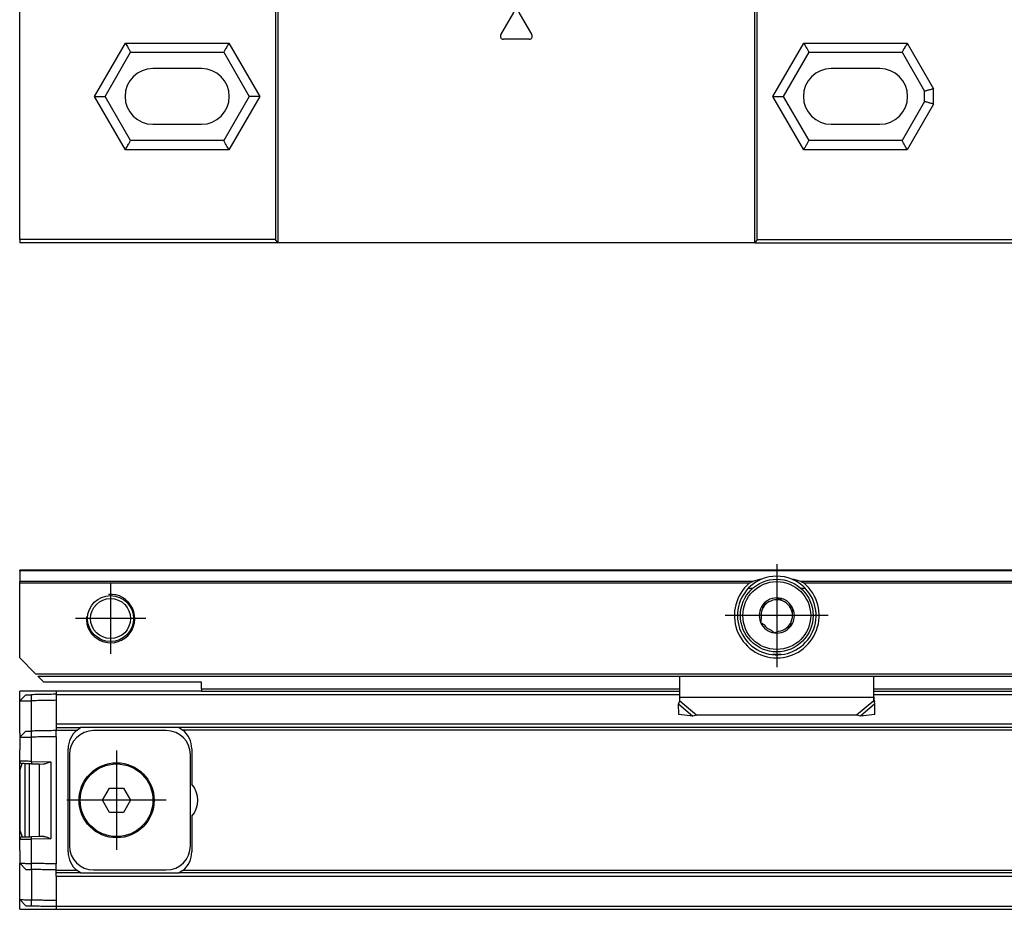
# Model space of a CAD drawing. Header units: millimetres. Extents: x -418 to 1275, y -151 to 443.
# Tile 34 of 47: x 552 to 633, y -51 to 23. Entities that reach past the tile are written whole.
import ezdxf

# ---------------------------------------------------------------- set-up
doc = ezdxf.new("R2010")
doc.units = ezdxf.units.MM
doc.linetypes.add('DOT_CENTER', pattern=[14, 12, -1, 0, -1])
doc.layers.add('1', color=7, linetype='Continuous')

# ---------------------------------------------------------------- blocks, each defined once
blk = doc.blocks.new('CABEZA_RANURADA_REGLA_SV2__29', base_point=(552.1, 4.152))
at = {"color": 7, "linetype": 'Continuous'}
for p, q in [((578.403, 26.252), (578.893, 25.763)), ((585.504, 25.842), (585.094, 26.252)), ((627.697, 26.252), (627.287, 25.842)), ((633.884, 25.763), (634.373, 26.252)), ((552.1, 25.252), (573.227, 25.252)), ((552.1, 25.252), (552.1, 24.447)), ((573.4, 25.252), (573.227, 25.252)), ((573.227, 25.252), (573.227, 4.452)), ((578.466, 25.252), (573.4, 25.252)), ((573.4, 25.252), (573.4, 4.152)), ((578.881, 25.252), (578.466, 25.252)), ((585.503, 25.252), (578.881, 25.252)), ((612.8, 25.252), (585.503, 25.252)), ((612.973, 25.252), (612.8, 25.252)), ((612.8, 4.152), (612.8, 25.252)), ((612.973, 25.252), (627.288, 25.252)), ((612.973, 4.452), (612.973, 25.252)), ((627.288, 25.252), (633.894, 25.252)), ((633.894, 25.252), (634.301, 25.253)), ((634.301, 25.253), (645.1, 25.252)), ((645.1, 25.252), (645.1, 4.452)), ((552.1, 24.247), (552.1, 24.447)), ((552.1, 4.452), (552.1, 24.247)), ((559.153, 16.252), (561.261, 19.902)), ((561.261, 19.902), (568.939, 19.902)), ((568.939, 19.902), (571.047, 16.252)), ((615.153, 16.252), (617.261, 19.902)), ((617.261, 19.902), (624.939, 19.902)), ((624.939, 19.902), (626.8, 16.68)), ((567.1, 18.552), (563.1, 18.552)), ((623.1, 18.552), (619.1, 18.552)), ((626.8, 15.825), (626.8, 16.68)), ((561.261, 12.602), (559.153, 16.252)), ((571.047, 16.252), (568.939, 12.602)), ((617.261, 12.602), (615.153, 16.252)), ((626.8, 15.825), (624.939, 12.602)), ((563.1, 13.952), (567.1, 13.952)), ((619.1, 13.952), (623.1, 13.952)), ((568.939, 12.602), (561.261, 12.602)), ((624.939, 12.602), (617.261, 12.602)), ((573.227, 4.452), (552.1, 4.452)), ((552.1, 4.452), (552.1, 4.152)), ((573.4, 4.152), (552.1, 4.152)), ((573.4, 4.152), (573.227, 4.452)), ((612.8, 4.152), (573.4, 4.152)), ((612.973, 4.452), (612.8, 4.152)), ((612.8, 4.152), (645.1, 4.152)), ((612.973, 4.452), (645.1, 4.452)), ((645.1, 4.152), (645.1, 4.452))]:
    blk.add_line(p, q, dxfattribs=at)
at = {"color": 3, "linetype": 'Continuous'}
for p, q in [((578.561, 26.252), (578.971, 25.842)), ((633.804, 25.842), (634.215, 26.252)), ((585.504, 25.842), (578.971, 25.842)), ((585.549, 25.752), (627.242, 25.752)), ((627.287, 25.842), (633.804, 25.842)), ((591.817, 21.339), (592.883, 23.187)), ((593.317, 23.187), (594.383, 21.339)), ((558.287, 16.252), (560.828, 20.652)), ((560.828, 20.652), (569.372, 20.652)), ((569.372, 20.652), (571.913, 16.252)), ((594.167, 20.964), (592.033, 20.964)), ((614.287, 16.252), (616.828, 20.652)), ((616.828, 20.652), (625.372, 20.652)), ((625.372, 20.652), (627.55, 16.881)), ((627.55, 15.624), (627.55, 16.881)), ((560.828, 11.852), (558.287, 16.252)), ((571.913, 16.252), (569.372, 11.852)), ((616.828, 11.852), (614.287, 16.252)), ((627.55, 15.624), (625.372, 11.852)), ((569.372, 11.852), (560.828, 11.852)), ((625.372, 11.852), (616.828, 11.852))]:
    blk.add_line(p, q, dxfattribs=at)
at = {"color": 7, "linetype": 'Continuous'}
for centre, radius, start, end in [((585.419, 25.744), 0.131, 3.7675, 48.98543), ((627.372, 25.744), 0.13, 131.01243, 176.2306), ((563.1, 16.252), 2.3, 90, 270), ((567.1, 16.252), 2.3, 270, 90), ((619.1, 16.252), 2.3, 90, 270), ((623.1, 16.252), 2.3, 270, 90)]:
    blk.add_arc(centre, radius, start, end, dxfattribs=at)
at = {"color": 3, "linetype": 'Continuous'}
for centre, start, end in [((593.1, 23.062), 30, 150), ((592.033, 21.214), 150, 270), ((594.167, 21.214), 270, 30)]:
    blk.add_arc(centre, 0.25, start, end, dxfattribs=at)
at = {"color": 7, "linetype": 'Continuous'}
for points, knots in [([(578.466, 25.252), (578.49, 25.256), (578.557, 25.265), (578.671, 25.318), (578.788, 25.414), (578.873, 25.542), (578.913, 25.648), (578.915, 25.726), (578.899, 25.752), (578.893, 25.763)], [0, 0, 0, 0, 0.0741165, 0.2021672, 0.3703056, 0.5215738, 0.6576733, 0.7087043, 0.7462659, 0.7462659, 0.7462659, 0.7462659]), ([(585.549, 25.752), (585.549, 25.687), (585.548, 25.569), (585.535, 25.417), (585.532, 25.311), (585.509, 25.265), (585.503, 25.252)], [0, 0, 0, 0, 0.1945783, 0.3538246, 0.4620183, 0.5052321, 0.5052321, 0.5052321, 0.5052321]), ([(627.288, 25.252), (627.282, 25.265), (627.259, 25.311), (627.256, 25.417), (627.243, 25.569), (627.242, 25.687), (627.242, 25.752)], [0, 0, 0, 0, 0.0431727, 0.1513554, 0.3105983, 0.5051762, 0.5051762, 0.5051762, 0.5051762]), ([(633.884, 25.763), (633.875, 25.743), (633.85, 25.689), (633.882, 25.597), (633.928, 25.504), (634.002, 25.403), (634.106, 25.317), (634.217, 25.267), (634.28, 25.256), (634.301, 25.253)], [0, 0, 0, 0, 0.0617855, 0.1752028, 0.2702151, 0.3767851, 0.5459811, 0.6710063, 0.736098, 0.736098, 0.736098, 0.736098]), ([(560.828, 20.652), (560.851, 20.612), (560.906, 20.517), (560.985, 20.379), (561.064, 20.242), (561.132, 20.125), (561.197, 20.012), (561.239, 19.939), (561.261, 19.902)], [0, 0, 0, 0, 0.1387235, 0.3314136, 0.4767643, 0.6123724, 0.7391989, 0.8660254, 0.8660254, 0.8660254, 0.8660254]), ([(569.372, 20.652), (569.344, 20.604), (569.289, 20.508), (569.206, 20.364), (569.132, 20.235), (569.064, 20.118), (569.003, 20.012), (568.961, 19.939), (568.939, 19.902)], [0, 0, 0, 0, 0.1685037, 0.3314136, 0.5008844, 0.6123724, 0.7391989, 0.8660254, 0.8660254, 0.8660254, 0.8660254]), ([(616.828, 20.652), (616.856, 20.604), (616.911, 20.508), (616.995, 20.362), (617.07, 20.233), (617.137, 20.116), (617.197, 20.012), (617.239, 19.939), (617.261, 19.902)], [0, 0, 0, 0, 0.1679199, 0.3314136, 0.5077583, 0.6123724, 0.7391989, 0.8660254, 0.8660254, 0.8660254, 0.8660254]), ([(625.372, 20.652), (625.34, 20.596), (625.285, 20.501), (625.2, 20.354), (625.13, 20.233), (625.062, 20.115), (625.003, 20.012), (624.961, 19.939), (624.939, 19.902)], [0, 0, 0, 0, 0.1945586, 0.3314136, 0.5096969, 0.6123724, 0.7391989, 0.8660254, 0.8660254, 0.8660254, 0.8660254]), ([(627.55, 16.881), (627.501, 16.868), (627.405, 16.842), (627.266, 16.805), (627.139, 16.771), (627.021, 16.739), (626.91, 16.709), (626.837, 16.69), (626.8, 16.68)], [0, 0, 0, 0, 0.1519158, 0.2971373, 0.4317703, 0.5490381, 0.6627476, 0.7764571, 0.7764571, 0.7764571, 0.7764571]), ([(558.287, 16.252), (558.344, 16.252), (558.454, 16.252), (558.606, 16.252), (558.754, 16.252), (558.89, 16.252), (559.026, 16.252), (559.111, 16.252), (559.153, 16.252)], [0, 0, 0, 0, 0.1688099, 0.3314136, 0.4564809, 0.6123724, 0.7391989, 0.8660254, 0.8660254, 0.8660254, 0.8660254]), ([(571.913, 16.252), (571.846, 16.252), (571.736, 16.252), (571.584, 16.252), (571.446, 16.252), (571.31, 16.252), (571.174, 16.252), (571.089, 16.252), (571.047, 16.252)], [0, 0, 0, 0, 0.1989204, 0.3314136, 0.4561855, 0.6123724, 0.7391989, 0.8660254, 0.8660254, 0.8660254, 0.8660254]), ([(614.287, 16.252), (614.353, 16.252), (614.464, 16.252), (614.615, 16.252), (614.754, 16.252), (614.89, 16.252), (615.026, 16.252), (615.111, 16.252), (615.153, 16.252)], [0, 0, 0, 0, 0.1976792, 0.3314136, 0.4553941, 0.6123724, 0.7391989, 0.8660254, 0.8660254, 0.8660254, 0.8660254]), ([(627.55, 15.624), (627.51, 15.635), (627.414, 15.661), (627.282, 15.696), (627.146, 15.733), (627.028, 15.764), (626.91, 15.796), (626.837, 15.815), (626.8, 15.825)], [0, 0, 0, 0, 0.1250609, 0.2971373, 0.4095104, 0.5490381, 0.6627476, 0.7764571, 0.7764571, 0.7764571, 0.7764571]), ([(560.828, 11.852), (560.851, 11.893), (560.906, 11.989), (560.993, 12.139), (561.071, 12.275), (561.139, 12.392), (561.197, 12.493), (561.239, 12.566), (561.261, 12.602)], [0, 0, 0, 0, 0.1419187, 0.3314136, 0.518438, 0.6123724, 0.7391989, 0.8660254, 0.8660254, 0.8660254, 0.8660254]), ([(569.372, 11.852), (569.349, 11.893), (569.294, 11.989), (569.214, 12.127), (569.135, 12.263), (569.067, 12.381), (569.003, 12.493), (568.961, 12.566), (568.939, 12.602)], [0, 0, 0, 0, 0.1417123, 0.3314136, 0.4783543, 0.6123724, 0.7391989, 0.8660254, 0.8660254, 0.8660254, 0.8660254]), ([(616.828, 11.852), (616.861, 11.911), (616.916, 12.006), (617.001, 12.153), (617.07, 12.272), (617.138, 12.39), (617.197, 12.493), (617.239, 12.566), (617.261, 12.602)], [0, 0, 0, 0, 0.2015267, 0.3314136, 0.5096719, 0.6123724, 0.7391989, 0.8660254, 0.8660254, 0.8660254, 0.8660254]), ([(625.372, 11.852), (625.344, 11.902), (625.289, 11.998), (625.213, 12.129), (625.139, 12.256), (625.071, 12.374), (625.003, 12.493), (624.961, 12.566), (624.939, 12.602)], [0, 0, 0, 0, 0.1713683, 0.3314136, 0.4554033, 0.6123724, 0.7391989, 0.8660254, 0.8660254, 0.8660254, 0.8660254])]:
    blk.add_open_spline(points, degree=3, knots=knots, dxfattribs=at)
at = {"color": 3, "linetype": 'Continuous'}
for points, knots in [([(578.881, 25.252), (578.895, 25.268), (578.941, 25.316), (578.952, 25.454), (578.975, 25.632), (578.972, 25.77), (578.971, 25.842)], [0, 0, 0, 0, 0.0612673, 0.1973464, 0.391351, 0.6083017, 0.6083017, 0.6083017, 0.6083017]), ([(578.971, 25.842), (578.961, 25.832), (578.942, 25.813), (578.916, 25.787), (578.901, 25.771), (578.894, 25.764), (578.893, 25.763)], [0, 0, 0, 0, 0.044392, 0.080644, 0.1079609, 0.1118633, 0.1118633, 0.1118633, 0.1118633]), ([(633.804, 25.842), (633.803, 25.769), (633.801, 25.632), (633.823, 25.454), (633.834, 25.316), (633.88, 25.268), (633.894, 25.252)], [0, 0, 0, 0, 0.2168263, 0.4106589, 0.5465665, 0.6076479, 0.6076479, 0.6076479, 0.6076479]), ([(633.884, 25.763), (633.881, 25.765), (633.876, 25.77), (633.859, 25.787), (633.835, 25.811), (633.814, 25.833), (633.804, 25.842)], [0, 0, 0, 0, 0.0104252, 0.0208504, 0.0727862, 0.1120602, 0.1120602, 0.1120602, 0.1120602])]:
    blk.add_open_spline(points, degree=3, knots=knots, dxfattribs=at)
blk = doc.blocks.new('REGLA_SV2-570mm__31', base_point=(552.1, 4.152))
blk.add_blockref('CABEZA_RANURADA_REGLA_SV2__29', (552.1, 4.152))
blk = doc.blocks.new('Front6', base_point=(639.6, 32.25))
blk.add_blockref('REGLA_SV2-570mm__31', (552.1, 4.152))
blk = doc.blocks.new('CABEZA_RANURADA_REGLA_SV2__52', base_point=(552.1, -50.848))
at = {"color": 7, "linetype": 'Continuous'}
for p, q in [((555.1, -32.848), (552.1, -32.848)), ((552.1, -33.65), (552.1, -32.848)), ((560.828, -32.848), (555.1, -32.848)), ((567.1, -32.848), (560.828, -32.848)), ((567.1, -32.848), (573.227, -32.848)), ((622.6, -32.848), (645.1, -32.848)), ((552.1, -36.298), (552.1, -33.65)), ((552.1, -38.623), (552.1, -37.698)), ((552.1, -45.072), (552.1, -38.623)), ((552.1, -45.998), (552.1, -45.072)), ((552.1, -50.045), (552.1, -47.398)), ((552.1, -50.848), (552.1, -50.045)), ((552.1, -50.848), (555.1, -50.848)), ((555.1, -50.848), (573.227, -50.848)), ((612.973, -50.848), (645.1, -50.848))]:
    blk.add_line(p, q, dxfattribs=at)
blk = doc.blocks.new('REGLA_SV2-570__53', base_point=(552.1, -50.848))
at = {"color": 7, "linetype": 'Continuous'}
for p, q in [((552.1, -33.65), (552.6, -33.141)), ((560.828, -32.848), (555.1, -32.848)), ((555.1, -32.848), (555.1, -33.098)), ((555.1, -33.098), (555.1, -33.116)), ((555.1, -33.116), (555.1, -33.598)), ((567.1, -32.848), (560.828, -32.848)), ((567.1, -32.848), (573.227, -32.848)), ((573.227, -32.848), (606.6, -32.848)), ((622.6, -32.848), (645.1, -32.848)), ((552.1, -36.298), (552.1, -33.65)), ((555.1, -33.598), (555.1, -35.579)), ((555.1, -35.579), (555.1, -35.848)), ((552.6, -36.141), (552.1, -36.65)), ((552.1, -36.298), (552.1, -36.65)), ((555.1, -35.848), (557.132, -35.848)), ((555.1, -35.848), (555.1, -36.048)), ((555.1, -36.098), (555.1, -36.048)), ((555.1, -36.598), (555.1, -36.098)), ((556.836, -36.048), (557.132, -35.848)), ((565.268, -35.848), (557.132, -35.848)), ((564.2, -36.098), (558.2, -36.098)), ((565.268, -35.848), (565.564, -36.048)), ((1213.932, -35.848), (565.268, -35.848)), ((552.1, -36.65), (552.1, -37.698)), ((552.1, -38.623), (552.1, -37.698)), ((556.1, -46.098), (556.1, -37.598)), ((556.2, -38.098), (556.2, -45.598)), ((566.2, -45.598), (566.2, -38.098)), ((566.3, -37.598), (566.3, -40.525)), ((552.1, -45.072), (552.1, -38.623)), ((552.15, -39.298), (552.297, -38.823)), ((552.55, -44.868), (552.55, -38.827)), ((552.9, -41.848), (552.9, -38.834)), ((553.083, -38.837), (553.7, -38.848)), ((553.7, -38.848), (554.086, -38.854)), ((553.7, -38.848), (553.7, -44.848)), ((552.15, -44.398), (552.15, -39.298)), ((558.945, -41.848), (559.523, -40.848)), ((559.523, -40.848), (560.677, -40.848)), ((560.677, -40.848), (561.255, -41.848)), ((552.9, -44.861), (552.9, -41.848)), ((559.523, -42.848), (558.945, -41.848)), ((561.255, -41.848), (560.677, -42.848)), ((560.677, -42.848), (559.523, -42.848)), ((566.3, -43.17), (566.3, -46.098)), ((552.15, -44.398), (552.297, -44.872)), ((552.1, -45.998), (552.1, -45.072)), ((553.7, -44.848), (553.083, -44.858)), ((554.086, -44.841), (553.7, -44.848)), ((552.1, -45.998), (552.1, -47.045)), ((552.1, -47.045), (552.6, -47.554)), ((552.1, -47.398), (552.1, -47.045)), ((555.1, -47.598), (555.1, -47.097)), ((552.1, -50.045), (552.1, -47.398)), ((555.1, -47.647), (555.1, -47.598)), ((555.1, -47.848), (555.1, -47.647)), ((555.1, -48.116), (555.1, -47.848)), ((557.132, -47.848), (555.1, -47.848)), ((557.132, -47.848), (556.836, -47.648)), ((557.132, -47.848), (565.268, -47.848)), ((558.2, -47.598), (564.2, -47.598)), ((565.564, -47.648), (565.268, -47.848)), ((1213.932, -47.848), (565.268, -47.848)), ((555.1, -48.116), (555.1, -50.097)), ((552.6, -50.554), (552.1, -50.045)), ((555.1, -50.097), (555.1, -50.579)), ((555.1, -50.579), (555.1, -50.598)), ((555.1, -50.598), (555.1, -50.848)), ((555.1, -50.848), (573.227, -50.848)), ((573.227, -50.848), (612.973, -50.848)), ((612.973, -50.848), (645.1, -50.848))]:
    blk.add_line(p, q, dxfattribs=at)
at = {"color": 3, "linetype": 'Continuous'}
for p, q in [((553.083, -33.633), (553.086, -33.133)), ((555.1, -33.116), (606.6, -33.116)), ((622.6, -33.116), (826.6, -33.116)), ((553.086, -36.133), (553.083, -33.633)), ((1224.1, -35.579), (555.1, -35.579)), ((553.083, -36.633), (553.086, -36.133)), ((555.1, -36.048), (556.836, -36.048)), ((1213.636, -36.048), (565.564, -36.048)), ((553.083, -38.637), (553.083, -36.633)), ((555.1, -36.598), (555.1, -47.097)), ((553.083, -38.637), (554.683, -38.665)), ((554.683, -38.665), (554.683, -45.03)), ((554.683, -45.03), (553.083, -45.058)), ((553.083, -47.062), (553.083, -45.058)), ((553.083, -47.562), (553.083, -47.062)), ((553.083, -47.562), (553.083, -50.062)), ((556.836, -47.648), (555.1, -47.647)), ((1213.636, -47.648), (565.564, -47.648)), ((555.1, -48.116), (1224.1, -48.116)), ((553.086, -50.562), (553.083, -50.062)), ((555.1, -50.579), (1224.1, -50.579))]:
    blk.add_line(p, q, dxfattribs=at)
at = {"color": 7, "linetype": 'Continuous'}
for radius in [3.1, 3]:
    blk.add_circle((560.1, -41.848), radius, dxfattribs=at)
for centre, radius, start, end in [((558.1, -37.598), 2, 129.19497, 180), ((558.2, -38.098), 2, 90, 180), ((564.2, -38.098), 2, 0, 90), ((564.3, -37.598), 2, 0, 50.80503), ((552.3, -38.623), 0.2, 179.99999, 269.00001), ((564.8, -41.848), 2, 318.59038, 41.40962), ((552.3, -45.072), 0.2, 91.00001, 179.99999), ((558.1, -46.098), 2, 180, 230.80503), ((558.2, -45.598), 2, 180, 270), ((564.2, -45.598), 2, 270, 0), ((564.3, -46.098), 2, 309.19497, 0)]:
    blk.add_arc(centre, radius, start, end, dxfattribs=at)
for points, knots in [([(552.6, -33.141), (552.624, -33.141), (552.671, -33.14), (552.772, -33.138), (552.911, -33.136), (553.026, -33.134), (553.086, -33.133)], [0, 0, 0, 0, 0.0707996, 0.1415992, 0.3052437, 0.4859085, 0.4859085, 0.4859085, 0.4859085]), ([(555.1, -33.098), (554.933, -33.1), (554.6, -33.106), (554.097, -33.115), (553.592, -33.124), (553.254, -33.13), (553.086, -33.133)], [0, 0, 0, 0, 0.500077, 1.000155, 1.508556, 2.014552, 2.014552, 2.014552, 2.014552]), ([(552.1, -33.65), (552.103, -33.65), (552.116, -33.65), (552.149, -33.649), (552.207, -33.648), (552.291, -33.647), (552.421, -33.644), (552.598, -33.641), (552.784, -33.638), (552.949, -33.635), (553.038, -33.634), (553.083, -33.633)], [0, 0, 0, 0, 0.0098667, 0.0394104, 0.0991166, 0.1836211, 0.2910939, 0.4876034, 0.7157254, 0.8481137, 0.9826962, 0.9826962, 0.9826962, 0.9826962]), ([(555.1, -33.598), (554.933, -33.6), (554.6, -33.606), (554.097, -33.615), (553.591, -33.624), (553.252, -33.63), (553.083, -33.633)], [0, 0, 0, 0, 0.500077, 1.000155, 1.508957, 2.017759, 2.017759, 2.017759, 2.017759]), ([(552.6, -36.141), (552.624, -36.141), (552.671, -36.14), (552.772, -36.138), (552.91, -36.136), (553.025, -36.134), (553.086, -36.133)], [0, 0, 0, 0, 0.0707985, 0.1415971, 0.3032069, 0.4859063, 0.4859063, 0.4859063, 0.4859063]), ([(555.1, -36.098), (554.933, -36.1), (554.6, -36.106), (554.097, -36.115), (553.592, -36.124), (553.254, -36.13), (553.086, -36.133)], [0, 0, 0, 0, 0.500077, 1.000155, 1.508556, 2.014552, 2.014552, 2.014552, 2.014552]), ([(552.1, -36.65), (552.103, -36.65), (552.116, -36.65), (552.149, -36.649), (552.207, -36.648), (552.291, -36.647), (552.421, -36.644), (552.598, -36.641), (552.784, -36.638), (552.949, -36.635), (553.038, -36.634), (553.083, -36.633)], [0, 0, 0, 0, 0.0098667, 0.0394104, 0.0991166, 0.1836211, 0.2910939, 0.4876034, 0.7157254, 0.8481137, 0.9826962, 0.9826962, 0.9826962, 0.9826962]), ([(555.1, -36.598), (554.933, -36.6), (554.6, -36.606), (554.097, -36.615), (553.591, -36.624), (553.252, -36.63), (553.083, -36.633)], [0, 0, 0, 0, 0.500077, 1.000155, 1.508957, 2.017759, 2.017759, 2.017759, 2.017759]), ([(553.083, -38.837), (553.032, -38.836), (552.931, -38.834), (552.778, -38.831), (552.643, -38.829), (552.52, -38.827), (552.411, -38.825), (552.335, -38.824), (552.297, -38.823)], [0, 0, 0, 0, 0.1522312, 0.3018697, 0.4606566, 0.5564981, 0.671328, 0.7861578, 0.7861578, 0.7861578, 0.7861578]), ([(554.683, -38.665), (554.63, -38.687), (554.529, -38.731), (554.375, -38.791), (554.23, -38.842), (554.131, -38.85), (554.086, -38.854)], [0, 0, 0, 0, 0.170192, 0.3315351, 0.4953645, 0.6290857, 0.6290857, 0.6290857, 0.6290857]), ([(552.297, -44.872), (552.335, -44.871), (552.411, -44.87), (552.52, -44.868), (552.643, -44.866), (552.778, -44.864), (552.931, -44.861), (553.031, -44.859), (553.083, -44.858)], [0, 0, 0, 0, 0.1148298, 0.2296597, 0.3266436, 0.4842881, 0.6328633, 0.7861578, 0.7861578, 0.7861578, 0.7861578]), ([(554.086, -44.841), (554.131, -44.845), (554.23, -44.853), (554.375, -44.904), (554.529, -44.964), (554.63, -45.008), (554.683, -45.03)], [0, 0, 0, 0, 0.1337212, 0.2975506, 0.4588938, 0.6290857, 0.6290857, 0.6290857, 0.6290857]), ([(552.1, -47.045), (552.103, -47.045), (552.116, -47.045), (552.149, -47.046), (552.207, -47.047), (552.291, -47.048), (552.421, -47.051), (552.598, -47.054), (552.784, -47.057), (552.949, -47.06), (553.038, -47.061), (553.083, -47.062)], [0, 0, 0, 0, 0.0098667, 0.0394104, 0.0991166, 0.1836211, 0.2910939, 0.4876034, 0.7157254, 0.8481137, 0.9826962, 0.9826962, 0.9826962, 0.9826962]), ([(555.1, -47.097), (554.933, -47.095), (554.6, -47.089), (554.097, -47.08), (553.591, -47.071), (553.252, -47.065), (553.083, -47.062)], [0, 0, 0, 0, 0.500077, 1.000155, 1.508957, 2.017759, 2.017759, 2.017759, 2.017759]), ([(552.6, -47.554), (552.624, -47.554), (552.671, -47.555), (552.773, -47.557), (552.91, -47.559), (553.024, -47.561), (553.083, -47.562)], [0, 0, 0, 0, 0.0707985, 0.1415971, 0.3059877, 0.4826991, 0.4826991, 0.4826991, 0.4826991]), ([(555.1, -47.598), (554.933, -47.595), (554.6, -47.589), (554.097, -47.58), (553.591, -47.571), (553.252, -47.565), (553.083, -47.562)], [0, 0, 0, 0, 0.500077, 1.000155, 1.508957, 2.01776, 2.01776, 2.01776, 2.01776]), ([(552.1, -50.045), (552.103, -50.045), (552.116, -50.045), (552.149, -50.046), (552.207, -50.047), (552.291, -50.048), (552.421, -50.051), (552.598, -50.054), (552.784, -50.057), (552.949, -50.06), (553.038, -50.061), (553.083, -50.062)], [0, 0, 0, 0, 0.0098667, 0.0394104, 0.0991166, 0.1836211, 0.2910939, 0.4876034, 0.7157254, 0.8481137, 0.9826962, 0.9826962, 0.9826962, 0.9826962]), ([(553.083, -50.062), (553.252, -50.065), (553.591, -50.071), (554.097, -50.08), (554.6, -50.089), (554.933, -50.095), (555.1, -50.097)], [0, 0, 0, 0, 0.508802, 1.017604, 1.517682, 2.017759, 2.017759, 2.017759, 2.017759]), ([(552.6, -50.554), (552.624, -50.554), (552.671, -50.555), (552.773, -50.557), (552.912, -50.559), (553.026, -50.561), (553.086, -50.562)], [0, 0, 0, 0, 0.0707996, 0.1415992, 0.307533, 0.4859085, 0.4859085, 0.4859085, 0.4859085]), ([(553.086, -50.562), (553.254, -50.565), (553.592, -50.571), (554.097, -50.58), (554.6, -50.589), (554.933, -50.595), (555.1, -50.598)], [0, 0, 0, 0, 0.505996, 1.014397, 1.514475, 2.014552, 2.014552, 2.014552, 2.014552])]:
    blk.add_open_spline(points, degree=3, knots=knots, dxfattribs=at)
at = {"color": 3, "linetype": 'Continuous'}
for points, knots in [([(553.083, -38.637), (553.022, -38.636), (552.897, -38.634), (552.723, -38.632), (552.552, -38.629), (552.399, -38.627), (552.269, -38.625), (552.186, -38.624), (552.137, -38.624), (552.112, -38.623), (552.1, -38.623)], [0, 0, 0, 0, 0.1807492, 0.3773167, 0.5194186, 0.6955845, 0.8363962, 0.9083777, 0.9455105, 0.9826434, 0.9826434, 0.9826434, 0.9826434]), ([(553.083, -38.637), (553.082, -38.649), (553.082, -38.673), (553.081, -38.71), (553.081, -38.745), (553.081, -38.776), (553.081, -38.798), (553.081, -38.817), (553.082, -38.828), (553.082, -38.836), (553.083, -38.837)], [0, 0, 0, 0, 0.0363888, 0.0736028, 0.1094143, 0.1413872, 0.1661429, 0.176221, 0.19704, 0.2000142, 0.2000142, 0.2000142, 0.2000142]), ([(552.1, -45.072), (552.112, -45.072), (552.137, -45.071), (552.198, -45.071), (552.282, -45.069), (552.393, -45.068), (552.533, -45.066), (552.701, -45.064), (552.893, -45.061), (553.018, -45.059), (553.083, -45.058)], [0, 0, 0, 0, 0.0371329, 0.0742657, 0.1833418, 0.2870589, 0.4073989, 0.6053267, 0.7900387, 0.9826434, 0.9826434, 0.9826434, 0.9826434]), ([(553.083, -45.058), (553.082, -45.046), (553.082, -45.022), (553.081, -44.985), (553.081, -44.95), (553.081, -44.919), (553.081, -44.897), (553.081, -44.878), (553.082, -44.867), (553.082, -44.859), (553.083, -44.858)], [0, 0, 0, 0, 0.0363888, 0.0736028, 0.1094143, 0.1413872, 0.1661429, 0.176221, 0.19704, 0.2000142, 0.2000142, 0.2000142, 0.2000142])]:
    blk.add_open_spline(points, degree=3, knots=knots, dxfattribs=at)
at = {"layer": '1', "color": 2, "linetype": 'DOT_CENTER'}
for p, q in [((560.1, -37.748), (560.1, -45.948)), ((564.2, -41.848), (556, -41.848))]:
    blk.add_line(p, q, dxfattribs=at)
blk = doc.blocks.new('SOPORTE_SV2__54', base_point=(552.1, -34.907))
at = {"color": 7, "linetype": 'Continuous'}
for p, q in [((552.1, -22.906), (552.1, -22.848)), ((1227.1, -22.848), (552.1, -22.848)), ((552.1, -22.906), (552.1, -23.789)), ((552.1, -23.93), (552.1, -23.789)), ((552.1, -30.098), (552.1, -23.93)), ((612.253, -24.35), (612.613, -24.35)), ((616.587, -24.35), (616.945, -24.348)), ((553.406, -31.404), (552.1, -30.098)), ((553.6, -31.597), (1225.6, -31.597)), ((553.6, -31.597), (554.1, -32.098)), ((606.6, -33.339), (606.6, -31.597)), ((622.601, -33.339), (622.6, -31.597)), ((567.1, -32.098), (554.1, -32.098)), ((567.1, -32.648), (567.1, -32.098)), ((567.1, -32.648), (567.1, -32.848)), ((567.1, -32.848), (573.227, -32.848)), ((573.227, -32.848), (606.6, -32.848)), ((622.6, -32.848), (645.1, -32.848)), ((606.512, -34.777), (606.491, -33.888)), ((606.6, -33.626), (606.6, -33.339)), ((622.6, -33.626), (622.601, -33.339)), ((622.709, -33.888), (622.661, -33.718)), ((622.688, -34.777), (622.709, -33.888)), ((607.684, -34.907), (606.512, -34.777)), ((608.014, -34.836), (607.684, -34.907)), ((621.186, -34.836), (608.014, -34.836)), ((621.516, -34.907), (621.186, -34.836)), ((622.688, -34.777), (621.516, -34.907))]:
    blk.add_line(p, q, dxfattribs=at)
at = {"color": 3, "linetype": 'Continuous'}
for p, q in [((1227.1, -22.906), (552.1, -22.906)), ((612.611, -23.789), (552.1, -23.789)), ((612.334, -23.93), (552.1, -23.93)), ((832.611, -23.789), (616.589, -23.789)), ((832.334, -23.93), (616.866, -23.93)), ((614.964, -29.827), (614.236, -29.827)), ((553.406, -31.404), (1225.8, -31.397)), ((567.1, -32.648), (606.6, -32.648)), ((622.6, -32.648), (826.6, -32.648)), ((606.491, -33.888), (607.684, -34.907)), ((606.6, -33.339), (622.601, -33.339)), ((606.6, -33.626), (608.014, -34.836)), ((622.6, -33.626), (621.186, -34.836)), ((622.709, -33.888), (621.516, -34.907))]:
    blk.add_line(p, q, dxfattribs=at)
at = {"color": 7, "linetype": 'Continuous'}
for centre, radius in [((614.6, -26.598), 3), ((559.6, -26.848), 1.9), ((559.6, -26.848), 1.65), ((614.6, -26.598), 0.05)]:
    blk.add_circle(centre, radius, dxfattribs=at)
at = {"color": 3, "linetype": 'Continuous'}
blk.add_circle((614.6, -26.598), 2.8, dxfattribs=at)
at = {"color": 7, "linetype": 'Continuous'}
for centre, radius, start, end in [((614.6, -26.598), 3.25, 67.38014, 112.61986), ((614.6, -26.598), 3.5, 130.35519, 49.64481), ((614.6, -26.598), 3.25, 112.61986, 43.81306), ((614.708, -30.361), 6.899, 101.35534, 107.69677), ((614.6, -26.598), 3.25, 43.81306, 67.38014), ((614.492, -30.361), 6.899, 72.30323, 78.64466), ((614.6, -26.598), 1.45, 82.78138, 142.78138), ((614.6, -26.598), 1.45, 82.33106, 82.78138), ((614.6, -26.598), 1.45, 22.78138, 82.33106), ((614.6, -26.598), 1.45, 142.78138, 202.78138), ((614.6, -26.598), 1.3, 128.72375, 156.83901), ((614.6, -26.598), 1.3, 96.83901, 128.72375), ((614.6, -26.598), 1.3, 68.72375, 96.83901), ((614.6, -26.598), 1.3, 36.83901, 68.72375), ((614.6, -26.598), 1.3, 8.72375, 36.83901), ((614.6, -26.598), 1.3, 156.83901, 188.72375), ((614.6, -26.598), 1.45, 322.78138, 22.78138), ((614.6, -26.598), 1.3, 336.83901, 8.72375), ((614.6, -26.598), 1.45, 202.78138, 262.78138), ((614.6, -26.598), 1.3, 216.83901, 248.72375), ((614.6, -26.598), 1.45, 262.78138, 322.78138), ((614.6, -26.598), 1.3, 276.83901, 308.72375), ((614.6, -26.598), 1.3, 308.72375, 336.83901), ((624.105, -33.292), 1.505, 180.86892, 181.76746), ((624.105, -33.292), 1.505, 181.76746, 196.44)]:
    blk.add_arc(centre, radius, start, end, dxfattribs=at)
for points, knots in [([(612.334, -23.93), (612.35, -23.918), (612.391, -23.885), (612.463, -23.847), (612.54, -23.813), (612.589, -23.796), (612.611, -23.789)], [0, 0, 0, 0, 0.0602797, 0.1584387, 0.2442549, 0.3132512, 0.3132512, 0.3132512, 0.3132512]), ([(616.589, -23.789), (616.617, -23.799), (616.666, -23.815), (616.739, -23.848), (616.805, -23.883), (616.847, -23.915), (616.866, -23.93)], [0, 0, 0, 0, 0.0898239, 0.1547798, 0.239856, 0.3132558, 0.3132558, 0.3132558, 0.3132558]), ([(614.782, -25.159), (614.751, -25.174), (614.697, -25.201), (614.61, -25.237), (614.529, -25.271), (614.472, -25.295), (614.445, -25.307)], [0, 0, 0, 0, 0.103417, 0.1823912, 0.2805563, 0.3680537, 0.3680537, 0.3680537, 0.3680537]), ([(615.072, -25.386), (615.049, -25.369), (615, -25.332), (614.93, -25.278), (614.854, -25.221), (614.808, -25.181), (614.782, -25.159)], [0, 0, 0, 0, 0.0838529, 0.1856625, 0.2651557, 0.3680543, 0.3680543, 0.3680543, 0.3680543]), ([(613.445, -25.72), (613.444, -25.751), (613.44, -25.812), (613.428, -25.902), (613.416, -25.994), (613.409, -26.055), (613.405, -26.086)], [0, 0, 0, 0, 0.0917297, 0.1825419, 0.2744424, 0.3680689, 0.3680689, 0.3680689, 0.3680689]), ([(613.787, -25.583), (613.76, -25.595), (613.703, -25.619), (613.618, -25.654), (613.532, -25.691), (613.474, -25.71), (613.445, -25.72)], [0, 0, 0, 0, 0.0874138, 0.1856002, 0.2760351, 0.3680684, 0.3680684, 0.3680684, 0.3680684]), ([(615.937, -26.036), (615.912, -26.02), (615.861, -25.986), (615.786, -25.929), (615.713, -25.873), (615.663, -25.835), (615.64, -25.818)], [0, 0, 0, 0, 0.0898805, 0.1824715, 0.2819927, 0.3680716, 0.3680716, 0.3680716, 0.3680716]), ([(613.315, -26.795), (613.311, -26.826), (613.303, -26.887), (613.292, -26.979), (613.281, -27.069), (613.269, -27.129), (613.263, -27.159)], [0, 0, 0, 0, 0.0938272, 0.1859207, 0.2765324, 0.3680692, 0.3680692, 0.3680692, 0.3680692]), ([(615.885, -26.4), (615.889, -26.369), (615.897, -26.308), (615.908, -26.217), (615.919, -26.126), (615.931, -26.066), (615.937, -26.036)], [0, 0, 0, 0, 0.0936956, 0.1856625, 0.2764057, 0.368069, 0.368069, 0.368069, 0.368069]), ([(613.263, -27.159), (613.292, -27.179), (613.343, -27.213), (613.414, -27.267), (613.484, -27.319), (613.533, -27.357), (613.56, -27.377)], [0, 0, 0, 0, 0.1060998, 0.1821301, 0.2684308, 0.3680508, 0.3680508, 0.3680508, 0.3680508]), ([(615.413, -27.612), (615.443, -27.599), (615.5, -27.575), (615.58, -27.541), (615.664, -27.506), (615.722, -27.486), (615.755, -27.475)], [0, 0, 0, 0, 0.0953913, 0.1856002, 0.2632004, 0.3680521, 0.3680521, 0.3680521, 0.3680521]), ([(615.755, -27.475), (615.756, -27.444), (615.76, -27.383), (615.772, -27.293), (615.784, -27.201), (615.791, -27.14), (615.795, -27.109)], [0, 0, 0, 0, 0.0916938, 0.1824687, 0.2744051, 0.3680689, 0.3680689, 0.3680689, 0.3680689]), ([(614.128, -27.809), (614.153, -27.828), (614.202, -27.865), (614.276, -27.922), (614.35, -27.976), (614.395, -28.017), (614.418, -28.036)], [0, 0, 0, 0, 0.0936265, 0.1855269, 0.2791931, 0.3680732, 0.3680732, 0.3680732, 0.3680732]), ([(614.418, -28.036), (614.448, -28.021), (614.502, -27.994), (614.589, -27.958), (614.672, -27.923), (614.729, -27.899), (614.755, -27.888)], [0, 0, 0, 0, 0.0998417, 0.1823954, 0.2839943, 0.368058, 0.368058, 0.368058, 0.368058]), ([(606.491, -33.888), (606.5, -33.868), (606.518, -33.826), (606.545, -33.762), (606.573, -33.695), (606.591, -33.65), (606.6, -33.626)], [0, 0, 0, 0, 0.0660342, 0.1356749, 0.2077706, 0.2833141, 0.2833141, 0.2833141, 0.2833141]), ([(622.709, -33.888), (622.7, -33.868), (622.682, -33.826), (622.655, -33.762), (622.627, -33.695), (622.609, -33.65), (622.6, -33.626)], [0, 0, 0, 0, 0.0660342, 0.1356749, 0.2077706, 0.2833141, 0.2833141, 0.2833141, 0.2833141])]:
    blk.add_open_spline(points, degree=3, knots=knots, dxfattribs=at)
at = {"layer": '1', "color": 2, "linetype": 'DOT_CENTER'}
for p, q in [((614.6, -22.348), (614.6, -30.848)), ((614.6, -22.348), (614.6, -30.848)), ((559.6, -23.948), (559.6, -29.748)), ((618.85, -26.598), (610.35, -26.598)), ((618.85, -26.598), (610.35, -26.598)), ((562.5, -26.848), (556.7, -26.848))]:
    blk.add_line(p, q, dxfattribs=at)
at = {"layer": '1', "color": 30, "linetype": 'Continuous'}
blk.add_arc((559.6, -26.848), 2, 175, 95, dxfattribs=at)
blk.add_arc((559.6, -26.848), 2, 175, 95, dxfattribs=at)
blk = doc.blocks.new('REGLA_SV2-570mm__55', base_point=(552.1, -50.848))
for name, p in [('SOPORTE_SV2__54', (552.1, -34.907)), ('CABEZA_RANURADA_REGLA_SV2__52', (552.1, -50.848)), ('REGLA_SV2-570__53', (552.1, -50.848))]:
    blk.add_blockref(name, p)
blk = doc.blocks.new('Top4', base_point=(639.6, -36.848))
blk.add_blockref('REGLA_SV2-570mm__55', (552.1, -50.848))

msp = doc.modelspace()

# ---------------------------------------------------------------- block references
for name, p in [('Front6', (639.6, 32.25)), ('Top4', (639.6, -36.848))]:
    msp.add_blockref(name, p)

doc.saveas('drawing.dxf')
